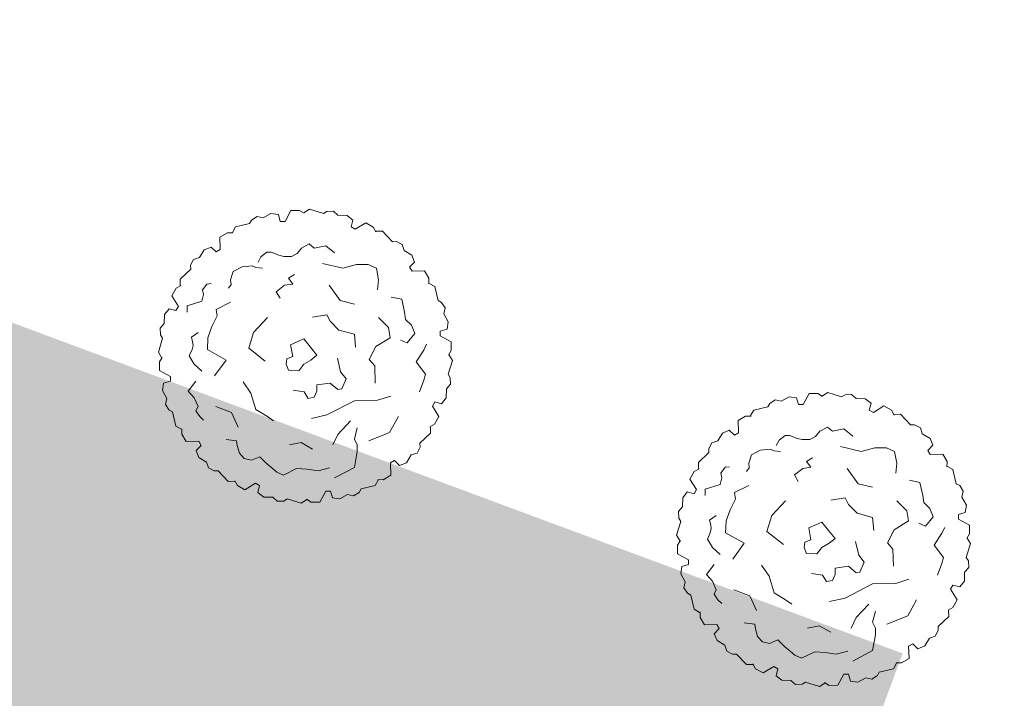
# Model space of a CAD drawing. Header units: millimetres. Extents: x 3129 to 3819, y 1527 to 1744.
# Tile 124 of 125: x 3208.78 to 3217.02, y 1661.73 to 1667.4. Entities that reach past the tile are written whole.
import ezdxf

# ---------------------------------------------------------------- set-up
doc = ezdxf.new("R2010")
doc.units = ezdxf.units.MM
doc.layers.get('0').update_dxf_attribs({"lineweight": 5})
doc.layers.add('1_poly', color=74, linetype='Continuous', lineweight=9)
doc.layers.add('drzewa', color=96, linetype='Continuous', lineweight=13)
picture_1 = doc.add_image_def('image1.jpg', size_in_pixel=(9921, 7015))

msp = doc.modelspace()

# ---------------------------------------------------------------- hatches: boundary and pattern name
at = {"layer": '1_poly'}
h = msp.add_hatch(dxfattribs=at)
h.set_pattern_fill('GRASS', color=256, scale=0.02)
h.paths.add_polyline_path([(3216.1681, 1662.1004), (3213.8849, 1655.9558), (3208.592, 1657.9226), (3205.6845, 1650.0982), (3192.2151, 1655.1032), (3194.4281, 1661.0585), (3184.8422, 1664.6205), (3182.6293, 1658.6652), (3177.1803, 1660.6899), (3175.7888, 1672.1583), (3177.4038, 1676.5047)])

# ---------------------------------------------------------------- linework, layer by layer
at = {"color": 251, "linetype": 'Continuous', "lineweight": 5, "true_color": 0x636466}
for p, q in [((3209.9795, 1664.7382), (3209.9442, 1664.6219)), ((3209.9442, 1664.6219), (3209.9712, 1664.577)), ((3209.9764, 1664.5776), (3209.9531, 1664.5388)), ((3209.9531, 1664.5388), (3209.9533, 1664.4662)), ((3209.9533, 1664.4662), (3210.0453, 1664.4168)), ((3214.3124, 1663.2053), (3214.2771, 1663.089)), ((3214.2771, 1663.089), (3214.3041, 1663.0441)), ((3214.3093, 1663.0447), (3214.286, 1663.0058)), ((3214.286, 1663.0058), (3214.2862, 1662.9333)), ((3214.2862, 1662.9333), (3214.3782, 1662.8839))]:
    msp.add_line(p, q, dxfattribs=at)
at = {"layer": 'drzewa', "color": 251, "linetype": 'Continuous', "lineweight": 5, "true_color": 0x636466}
for p, q in [((3210.7694, 1665.7552), (3210.7231, 1665.7257)), ((3210.8196, 1665.7445), (3210.7694, 1665.7552)), ((3210.8861, 1665.781), (3210.8196, 1665.7445)), ((3210.9476, 1665.7723), (3210.8861, 1665.781)), ((3210.9638, 1665.7149), (3210.9476, 1665.7723)), ((3211.0527, 1665.8069), (3211.0033, 1665.7149)), ((3211.1252, 1665.8071), (3211.0527, 1665.8069)), ((3211.1641, 1665.7839), (3211.1252, 1665.8071)), ((3211.2084, 1665.816), (3211.1635, 1665.789)), ((3211.3247, 1665.7807), (3211.2084, 1665.816)), ((3211.3528, 1665.7982), (3211.3247, 1665.7807)), ((3211.4077, 1665.8007), (3211.3528, 1665.7982)), ((3211.4458, 1665.7663), (3211.4077, 1665.8007)), ((3211.5217, 1665.7647), (3211.4458, 1665.7663)), ((3211.5706, 1665.7264), (3211.5217, 1665.7647)), ((3210.7075, 1665.6964), (3210.5891, 1665.6689)), ((3210.7231, 1665.7257), (3210.7075, 1665.6964)), ((3211.0033, 1665.7149), (3210.9638, 1665.7149)), ((3211.5559, 1665.6686), (3211.5706, 1665.7264)), ((3211.6789, 1665.7038), (3211.5901, 1665.6488)), ((3211.7418, 1665.6677), (3211.6789, 1665.7038)), ((3210.5216, 1665.6196), (3210.4588, 1665.5831)), ((3210.5668, 1665.6189), (3210.5216, 1665.6196)), ((3210.5891, 1665.6689), (3210.5637, 1665.623)), ((3211.5901, 1665.6488), (3211.5559, 1665.6686)), ((3211.7638, 1665.6282), (3211.7418, 1665.6677)), ((3211.8183, 1665.6339), (3211.7658, 1665.6329)), ((3211.9013, 1665.5451), (3211.8183, 1665.6339)), ((3210.4588, 1665.5831), (3210.4621, 1665.4788)), ((3211.2061, 1665.5262), (3211.1416, 1665.4916)), ((3211.2061, 1665.5262), (3211.2061, 1665.5262)), ((3211.2475, 1665.4916), (3211.2061, 1665.5262)), ((3211.3441, 1665.5114), (3211.2475, 1665.4916)), ((3211.4177, 1665.4523), (3211.3441, 1665.5114)), ((3211.9345, 1665.5462), (3211.9013, 1665.5451)), ((3211.9832, 1665.5209), (3211.9345, 1665.5462)), ((3211.9991, 1665.4721), (3211.9832, 1665.5209)), ((3210.3275, 1665.4774), (3210.2882, 1665.4126)), ((3210.3851, 1665.5006), (3210.3275, 1665.4774)), ((3210.4279, 1665.459), (3210.3851, 1665.5006)), ((3210.4621, 1665.4788), (3210.4279, 1665.459)), ((3210.8517, 1665.4571), (3210.801, 1665.4177)), ((3210.8884, 1665.4571), (3210.8517, 1665.4571)), ((3210.9529, 1665.4325), (3210.8884, 1665.4571)), ((3210.9943, 1665.4226), (3210.9529, 1665.4325)), ((3211.1048, 1665.4473), (3211.0587, 1665.4226)), ((3211.1416, 1665.4916), (3211.1048, 1665.4473)), ((3212.0639, 1665.4327), (3211.9991, 1665.4721)), ((3212.0871, 1665.3751), (3212.0639, 1665.4327)), ((3210.2394, 1665.3967), (3210.214, 1665.348)), ((3210.214, 1665.348), (3210.2151, 1665.3148)), ((3210.2882, 1665.4126), (3210.2394, 1665.3967)), ((3210.7274, 1665.3437), (3210.6446, 1665.3339)), ((3210.7596, 1665.3289), (3210.7274, 1665.3437)), ((3210.801, 1665.4177), (3210.7781, 1665.3734)), ((3211.0587, 1665.4226), (3210.9943, 1665.4226)), ((3211.4868, 1665.324), (3211.3164, 1665.3634)), ((3211.6018, 1665.3536), (3211.4868, 1665.324)), ((3211.6985, 1665.3536), (3211.6018, 1665.3536)), ((3211.7675, 1665.324), (3211.6985, 1665.3536)), ((3212.0455, 1665.3324), (3212.0871, 1665.3751)), ((3210.2151, 1665.3148), (3210.1264, 1665.2318)), ((3210.5709, 1665.2944), (3210.5479, 1665.2254)), ((3210.6446, 1665.3339), (3210.5709, 1665.2944)), ((3210.8148, 1665.324), (3210.7596, 1665.3289)), ((3211.0817, 1665.2698), (3211.0311, 1665.2402)), ((3211.7859, 1665.2254), (3211.7675, 1665.324)), ((3212.0652, 1665.2982), (3212.0455, 1665.3324)), ((3212.1696, 1665.3014), (3212.0652, 1665.2982)), ((3212.2061, 1665.2387), (3212.1696, 1665.3014)), ((3210.1321, 1665.1773), (3210.0925, 1665.1553)), ((3210.1264, 1665.2318), (3210.1273, 1665.1794)), ((3210.35, 1665.1908), (3210.3132, 1665.1416)), ((3210.3868, 1665.1958), (3210.35, 1665.1908)), ((3210.5526, 1665.186), (3210.5295, 1665.1563)), ((3210.5479, 1665.2254), (3210.5526, 1665.186)), ((3210.9989, 1665.181), (3210.9299, 1665.1268)), ((3211.068, 1665.1908), (3210.9989, 1665.181)), ((3211.0311, 1665.2402), (3211.068, 1665.1908)), ((3211.3717, 1665.181), (3211.4638, 1665.0528)), ((3211.7768, 1665.1416), (3211.7859, 1665.2254)), ((3212.2053, 1665.1934), (3212.2061, 1665.2387)), ((3212.2553, 1665.1711), (3212.2095, 1665.1965)), ((3210.0925, 1665.1553), (3210.0564, 1665.0924)), ((3210.3224, 1665.1021), (3210.3086, 1665.0479)), ((3210.3132, 1665.1416), (3210.3224, 1665.1021)), ((3210.9299, 1665.1268), (3210.9621, 1665.0726)), ((3212.2829, 1665.0528), (3212.2553, 1665.1711)), ((3210.0564, 1665.0924), (3210.1114, 1665.0036)), ((3210.3086, 1665.0479), (3210.1843, 1665.0084)), ((3210.5479, 1665.038), (3210.4282, 1664.9789)), ((3211.4638, 1665.0528), (3211.5835, 1665.0232)), ((3211.9793, 1665.0637), (3211.8918, 1665.0824)), ((3212.0023, 1664.9542), (3211.9793, 1665.0637)), ((3212.3122, 1665.0371), (3212.2829, 1665.0528)), ((3212.3417, 1664.9908), (3212.3122, 1665.0371)), ((3209.9956, 1664.9352), (3209.994, 1664.8594)), ((3210.0339, 1664.9841), (3209.9956, 1664.9352)), ((3210.0917, 1664.9694), (3210.0339, 1664.9841)), ((3210.1114, 1665.0036), (3210.0917, 1664.9694)), ((3210.1843, 1665.0084), (3210.1843, 1664.9542)), ((3210.4282, 1664.9789), (3210.4374, 1664.9246)), ((3211.2336, 1664.9147), (3211.3533, 1664.9345)), ((3211.3533, 1664.9345), (3211.3809, 1664.8802)), ((3212.0115, 1664.895), (3212.0023, 1664.9542)), ((3212.331, 1664.9406), (3212.3417, 1664.9908)), ((3212.3675, 1664.8742), (3212.331, 1664.9406)), ((3209.994, 1664.8594), (3209.9596, 1664.8212)), ((3210.4374, 1664.9246), (3210.3915, 1664.8358)), ((3210.8562, 1664.9098), (3210.7412, 1664.7866)), ((3211.3809, 1664.8802), (3211.4546, 1664.8063)), ((3211.8688, 1664.826), (3211.7859, 1664.9098)), ((3212.062, 1664.8457), (3212.0115, 1664.895)), ((3212.3588, 1664.8127), (3212.3675, 1664.8742)), ((3209.9596, 1664.8212), (3209.962, 1664.7663)), ((3209.962, 1664.7663), (3209.9795, 1664.7382)), ((3210.2763, 1664.7866), (3210.2211, 1664.7471)), ((3210.3915, 1664.8358), (3210.3593, 1664.7421)), ((3210.7412, 1664.7866), (3210.6998, 1664.6534)), ((3211.4546, 1664.8063), (3211.5835, 1664.7718)), ((3211.5835, 1664.7718), (3211.5926, 1664.6632)), ((3211.8826, 1664.7421), (3211.8688, 1664.826)), ((3212.0252, 1664.6977), (3212.0896, 1664.7766)), ((3212.0896, 1664.7766), (3212.062, 1664.8457)), ((3212.3014, 1664.7964), (3212.3588, 1664.8127)), ((3212.3014, 1664.7569), (3212.3014, 1664.7964)), ((3210.2211, 1664.7471), (3210.2304, 1664.7076)), ((3210.2304, 1664.7076), (3210.2349, 1664.6781)), ((3210.3593, 1664.7421), (3210.3546, 1664.6435)), ((3211.16, 1664.7323), (3211.0495, 1664.683)), ((3211.0495, 1664.683), (3211.068, 1664.5843)), ((3211.2152, 1664.6632), (3211.16, 1664.7323)), ((3211.7629, 1664.6682), (3211.8826, 1664.7421)), ((3211.97, 1664.7224), (3212.0252, 1664.6977)), ((3212.1633, 1664.6386), (3212.1863, 1664.6879)), ((3212.3934, 1664.7076), (3212.3014, 1664.7569)), ((3212.3936, 1664.635), (3212.3934, 1664.7076)), ((3210.2257, 1664.6435), (3210.2027, 1664.5893)), ((3210.2349, 1664.6781), (3210.2257, 1664.6435)), ((3210.3546, 1664.6435), (3210.511, 1664.5548)), ((3210.6998, 1664.6534), (3210.8378, 1664.545)), ((3211.2705, 1664.5962), (3211.2152, 1664.6632)), ((3211.7077, 1664.5597), (3211.7629, 1664.6682)), ((3212.0989, 1664.54), (3212.1633, 1664.6386)), ((3212.3703, 1664.5962), (3212.3936, 1664.635)), ((3210.2027, 1664.5893), (3210.2441, 1664.5203)), ((3210.2441, 1664.5203), (3210.3086, 1664.4611)), ((3210.511, 1664.5548), (3210.4144, 1664.4216)), ((3211.0173, 1664.5646), (3211.0128, 1664.5203)), ((3211.0128, 1664.5203), (3211.0311, 1664.4709)), ((3211.068, 1664.5843), (3211.0173, 1664.5646)), ((3211.1186, 1664.4661), (3211.16, 1664.5203)), ((3211.16, 1664.5203), (3211.2198, 1664.5548)), ((3211.2198, 1664.5548), (3211.2705, 1664.5962)), ((3211.4683, 1664.4561), (3211.4408, 1664.5696)), ((3211.7537, 1664.5055), (3211.7077, 1664.5597)), ((3212.1771, 1664.4364), (3212.0989, 1664.54)), ((3212.3672, 1664.4356), (3212.4025, 1664.5519)), ((3212.4025, 1664.5519), (3212.3755, 1664.5968)), ((3211.0311, 1664.4709), (3211.1186, 1664.4661)), ((3211.5144, 1664.397), (3211.4683, 1664.4561)), ((3211.7583, 1664.3625), (3211.7537, 1664.5055)), ((3212.1633, 1664.3871), (3212.1771, 1664.4364)), ((3212.3847, 1664.4074), (3212.3672, 1664.4356)), ((3209.9879, 1664.3611), (3209.9792, 1664.2996)), ((3210.0453, 1664.3773), (3209.9879, 1664.3611)), ((3210.0453, 1664.4168), (3210.0453, 1664.3773)), ((3210.258, 1664.3772), (3210.1935, 1664.2935)), ((3210.6537, 1664.3724), (3210.7182, 1664.2787)), ((3211.2705, 1664.3477), (3211.3809, 1664.3625)), ((3211.3809, 1664.3625), (3211.4453, 1664.3082)), ((3211.4775, 1664.3132), (3211.5144, 1664.397)), ((3212.1265, 1664.2885), (3212.1633, 1664.3871)), ((3212.3871, 1664.3525), (3212.3847, 1664.4074)), ((3209.9792, 1664.2996), (3210.0157, 1664.2332)), ((3210.1935, 1664.2935), (3210.2441, 1664.2392)), ((3210.7182, 1664.2787), (3210.7596, 1664.1406)), ((3211.0726, 1664.3033), (3211.1647, 1664.2885)), ((3211.1647, 1664.2885), (3211.1969, 1664.2343)), ((3211.2475, 1664.2441), (3211.2705, 1664.2935)), ((3211.2705, 1664.2935), (3211.2705, 1664.3477)), ((3211.4453, 1664.3082), (3211.4775, 1664.3132)), ((3212.3512, 1664.2386), (3212.3528, 1664.3144)), ((3212.3528, 1664.3144), (3212.3871, 1664.3525)), ((3215.3855, 1664.274), (3215.3362, 1664.182)), ((3215.4581, 1664.2742), (3215.3855, 1664.274)), ((3215.4969, 1664.251), (3215.4581, 1664.2742)), ((3215.5412, 1664.2831), (3215.4963, 1664.2561)), ((3215.6575, 1664.2478), (3215.5412, 1664.2831)), ((3210.0157, 1664.2332), (3210.005, 1664.183)), ((3210.2441, 1664.2392), (3210.2763, 1664.1653)), ((3210.2441, 1664.2392), (3210.2441, 1664.2392)), ((3211.1969, 1664.2343), (3211.2475, 1664.2441)), ((3211.5835, 1664.2145), (3211.3533, 1664.0962)), ((3211.7768, 1664.2195), (3211.5835, 1664.2145)), ((3211.8871, 1664.254), (3211.7768, 1664.2195)), ((3212.2353, 1664.1701), (3212.255, 1664.2043)), ((3212.255, 1664.2043), (3212.3129, 1664.1897)), ((3212.3129, 1664.1897), (3212.3512, 1664.2386)), ((3215.056, 1664.1928), (3215.0404, 1664.1635)), ((3215.1023, 1664.2223), (3215.056, 1664.1928)), ((3215.1525, 1664.2116), (3215.1023, 1664.2223)), ((3215.219, 1664.2481), (3215.1525, 1664.2116)), ((3215.2805, 1664.2394), (3215.219, 1664.2481)), ((3215.2967, 1664.182), (3215.2805, 1664.2394)), ((3215.6857, 1664.2653), (3215.6575, 1664.2478)), ((3215.7406, 1664.2677), (3215.6857, 1664.2653)), ((3215.7787, 1664.2334), (3215.7406, 1664.2677)), ((3215.8545, 1664.2318), (3215.7787, 1664.2334)), ((3215.9034, 1664.1935), (3215.8545, 1664.2318)), ((3215.8888, 1664.1356), (3215.9034, 1664.1935)), ((3210.005, 1664.183), (3210.0346, 1664.1366)), ((3210.0346, 1664.1366), (3210.0638, 1664.121)), ((3210.0638, 1664.121), (3210.0914, 1664.0026)), ((3210.2763, 1664.1653), (3210.258, 1664.1307)), ((3210.258, 1664.1307), (3210.2902, 1664.0814)), ((3210.4237, 1664.1653), (3210.5571, 1664.1159)), ((3210.5571, 1664.1159), (3210.6123, 1663.9927)), ((3210.7596, 1664.1406), (3210.8562, 1664.0814)), ((3212.2903, 1664.0814), (3212.2353, 1664.1701)), ((3214.922, 1664.1359), (3214.8966, 1664.0901)), ((3215.0404, 1664.1635), (3214.922, 1664.1359)), ((3215.3362, 1664.182), (3215.2967, 1664.182)), ((3215.923, 1664.1159), (3215.8888, 1664.1356)), ((3216.0117, 1664.1709), (3215.923, 1664.1159)), ((3216.0747, 1664.1348), (3216.0117, 1664.1709)), ((3216.0967, 1664.0952), (3216.0747, 1664.1348)), ((3210.2902, 1664.0814), (3210.3224, 1664.0519)), ((3210.8562, 1664.0814), (3210.9069, 1664.0469)), ((3211.3533, 1664.0962), (3211.2244, 1664.0666)), ((3211.4453, 1663.9335), (3211.5512, 1664.0469)), ((3211.8779, 1663.9483), (3211.9516, 1664.0814)), ((3212.2542, 1664.0185), (3212.2903, 1664.0814)), ((3214.8544, 1664.0867), (3214.7917, 1664.0502)), ((3214.7917, 1664.0502), (3214.795, 1663.9458)), ((3214.8997, 1664.0859), (3214.8544, 1664.0867)), ((3216.1511, 1664.1009), (3216.0987, 1664.1)), ((3216.2342, 1664.0122), (3216.1511, 1664.1009)), ((3210.0914, 1664.0026), (3210.1373, 1663.9772)), ((3210.1414, 1663.9803), (3210.1407, 1663.9351)), ((3211.6064, 1663.9877), (3211.5835, 1663.894)), ((3211.703, 1663.8793), (3211.8779, 1663.9483)), ((3212.1316, 1663.8589), (3212.2203, 1663.942)), ((3212.2146, 1663.9964), (3212.2542, 1664.0185)), ((3212.2203, 1663.942), (3212.2194, 1663.9944)), ((3214.6604, 1663.9445), (3214.6211, 1663.8796)), ((3214.718, 1663.9677), (3214.6604, 1663.9445)), ((3214.7608, 1663.9261), (3214.718, 1663.9677)), ((3214.795, 1663.9458), (3214.7608, 1663.9261)), ((3215.4745, 1663.9587), (3215.4376, 1663.9144)), ((3215.5389, 1663.9932), (3215.4745, 1663.9587)), ((3215.5389, 1663.9932), (3215.5389, 1663.9932)), ((3215.5803, 1663.9587), (3215.5389, 1663.9932)), ((3215.677, 1663.9785), (3215.5803, 1663.9587)), ((3215.7506, 1663.9193), (3215.677, 1663.9785)), ((3216.2673, 1664.0133), (3216.2342, 1664.0122)), ((3216.3161, 1663.988), (3216.2673, 1664.0133)), ((3216.3319, 1663.9391), (3216.3161, 1663.988)), ((3210.1407, 1663.9351), (3210.1771, 1663.8723)), ((3210.1771, 1663.8723), (3210.2815, 1663.8756)), ((3210.2815, 1663.8756), (3210.3012, 1663.8414)), ((3210.511, 1663.8891), (3210.5985, 1663.8793)), ((3210.5985, 1663.8793), (3210.6031, 1663.8398)), ((3211.0403, 1663.8448), (3211.137, 1663.8645)), ((3211.137, 1663.8645), (3211.2336, 1663.8102)), ((3211.4039, 1663.8448), (3211.4453, 1663.9335)), ((3211.5835, 1663.894), (3211.6064, 1663.8448)), ((3212.1327, 1663.8258), (3212.1316, 1663.8589)), ((3214.5723, 1663.8638), (3214.5469, 1663.8151)), ((3214.6211, 1663.8796), (3214.5723, 1663.8638)), ((3215.1339, 1663.8848), (3215.1109, 1663.8405)), ((3215.1846, 1663.9242), (3215.1339, 1663.8848)), ((3215.2213, 1663.9242), (3215.1846, 1663.9242)), ((3215.2857, 1663.8995), (3215.2213, 1663.9242)), ((3215.3272, 1663.8897), (3215.2857, 1663.8995)), ((3215.3916, 1663.8897), (3215.3272, 1663.8897)), ((3215.4376, 1663.9144), (3215.3916, 1663.8897)), ((3216.3968, 1663.8998), (3216.3319, 1663.9391)), ((3216.42, 1663.8422), (3216.3968, 1663.8998)), ((3210.3012, 1663.8414), (3210.2596, 1663.7986)), ((3210.2596, 1663.7986), (3210.2829, 1663.741)), ((3210.6031, 1663.8398), (3210.6215, 1663.7757)), ((3211.6064, 1663.7904), (3211.5835, 1663.6573)), ((3211.6064, 1663.8448), (3211.6064, 1663.7904)), ((3212.0585, 1663.7612), (3212.1073, 1663.777)), ((3212.1073, 1663.777), (3212.1327, 1663.8258)), ((3214.548, 1663.7819), (3214.4593, 1663.6989)), ((3214.5469, 1663.8151), (3214.548, 1663.7819)), ((3214.9774, 1663.801), (3214.9038, 1663.7615)), ((3215.0602, 1663.8108), (3214.9774, 1663.801)), ((3215.0925, 1663.796), (3215.0602, 1663.8108)), ((3215.1477, 1663.7911), (3215.0925, 1663.796)), ((3215.8197, 1663.7911), (3215.6493, 1663.8305)), ((3215.9347, 1663.8207), (3215.8197, 1663.7911)), ((3216.0314, 1663.8207), (3215.9347, 1663.8207)), ((3216.1003, 1663.7911), (3216.0314, 1663.8207)), ((3216.1188, 1663.6924), (3216.1003, 1663.7911)), ((3216.3784, 1663.7994), (3216.42, 1663.8422)), ((3216.3981, 1663.7652), (3216.3784, 1663.7994)), ((3210.2829, 1663.741), (3210.3477, 1663.7017)), ((3210.3477, 1663.7017), (3210.3635, 1663.6529)), ((3210.6215, 1663.7757), (3210.6629, 1663.7312)), ((3210.6629, 1663.7312), (3210.7228, 1663.7165)), ((3210.7228, 1663.7165), (3210.7918, 1663.7461)), ((3210.7918, 1663.7461), (3210.847, 1663.6919)), ((3211.8846, 1663.695), (3211.9189, 1663.7148)), ((3211.8879, 1663.5907), (3211.8846, 1663.695)), ((3211.9189, 1663.7148), (3211.9616, 1663.6732)), ((3211.9616, 1663.6732), (3212.0192, 1663.6964)), ((3212.0192, 1663.6964), (3212.0585, 1663.7612)), ((3214.4593, 1663.6989), (3214.4602, 1663.6464)), ((3214.9038, 1663.7615), (3214.8808, 1663.6924)), ((3215.4146, 1663.7369), (3215.364, 1663.7073)), ((3215.364, 1663.7073), (3215.4009, 1663.6579)), ((3216.5025, 1663.7685), (3216.3981, 1663.7652)), ((3216.5389, 1663.7058), (3216.5025, 1663.7685)), ((3216.5382, 1663.6605), (3216.5389, 1663.7058)), ((3210.3635, 1663.6529), (3210.4123, 1663.6276)), ((3210.4123, 1663.6276), (3210.4454, 1663.6287)), ((3210.4454, 1663.6287), (3210.5285, 1663.5399)), ((3210.847, 1663.6919), (3210.8931, 1663.6524)), ((3210.8931, 1663.6524), (3210.9345, 1663.6179)), ((3210.9345, 1663.6179), (3210.9897, 1663.5932)), ((3210.9897, 1663.5932), (3211.1002, 1663.6475)), ((3211.1002, 1663.6475), (3211.1876, 1663.6425)), ((3211.1876, 1663.6425), (3211.2797, 1663.6277)), ((3211.2797, 1663.6277), (3211.3763, 1663.6524)), ((3211.5835, 1663.6573), (3211.4177, 1663.5686)), ((3214.4254, 1663.6224), (3214.3893, 1663.5595)), ((3214.465, 1663.6444), (3214.4254, 1663.6224)), ((3214.6828, 1663.6579), (3214.6461, 1663.6087)), ((3214.7197, 1663.6629), (3214.6828, 1663.6579)), ((3214.8854, 1663.653), (3214.8624, 1663.6234)), ((3214.8808, 1663.6924), (3214.8854, 1663.653)), ((3215.3318, 1663.6481), (3215.2627, 1663.5939)), ((3215.4009, 1663.6579), (3215.3318, 1663.6481)), ((3215.7046, 1663.6481), (3215.7967, 1663.5198)), ((3216.1096, 1663.6087), (3216.1188, 1663.6924)), ((3216.5882, 1663.6382), (3216.5424, 1663.6636)), ((3216.6158, 1663.5198), (3216.5882, 1663.6382)), ((3210.5285, 1663.5399), (3210.5809, 1663.5409)), ((3210.5829, 1663.5456), (3210.6049, 1663.5061)), ((3211.7576, 1663.5049), (3211.783, 1663.5508)), ((3211.7799, 1663.5549), (3211.8252, 1663.5542)), ((3211.8252, 1663.5542), (3211.8879, 1663.5907)), ((3214.3893, 1663.5595), (3214.4443, 1663.4707)), ((3214.6553, 1663.5692), (3214.6414, 1663.515)), ((3214.6461, 1663.6087), (3214.6553, 1663.5692)), ((3215.2627, 1663.5939), (3215.2949, 1663.5396)), ((3216.3122, 1663.5307), (3216.2247, 1663.5495)), ((3216.3351, 1663.4213), (3216.3122, 1663.5307)), ((3210.6049, 1663.5061), (3210.6679, 1663.47)), ((3210.6679, 1663.47), (3210.7566, 1663.525)), ((3210.7566, 1663.525), (3210.7908, 1663.5052)), ((3210.7908, 1663.5052), (3210.7762, 1663.4474)), ((3210.7762, 1663.4474), (3210.8251, 1663.4091)), ((3211.2941, 1663.3669), (3211.3434, 1663.4589)), ((3211.3434, 1663.4589), (3211.3829, 1663.4589)), ((3211.3829, 1663.4589), (3211.3991, 1663.4015)), ((3211.5773, 1663.4185), (3211.6236, 1663.4481)), ((3211.6236, 1663.4481), (3211.6392, 1663.4773)), ((3211.6392, 1663.4773), (3211.7576, 1663.5049)), ((3214.3667, 1663.4512), (3214.3285, 1663.4023)), ((3214.4246, 1663.4365), (3214.3667, 1663.4512)), ((3214.4443, 1663.4707), (3214.4246, 1663.4365)), ((3214.6414, 1663.515), (3214.5172, 1663.4755)), ((3214.5172, 1663.4755), (3214.5172, 1663.4213)), ((3214.8808, 1663.5051), (3214.7611, 1663.4459)), ((3215.7967, 1663.5198), (3215.9163, 1663.4903)), ((3216.645, 1663.5042), (3216.6158, 1663.5198)), ((3216.6746, 1663.4579), (3216.645, 1663.5042)), ((3216.6639, 1663.4077), (3216.6746, 1663.4579)), ((3210.8251, 1663.4091), (3210.9009, 1663.4075)), ((3210.9009, 1663.4075), (3210.939, 1663.3731)), ((3210.939, 1663.3731), (3210.9939, 1663.3755)), ((3210.9939, 1663.3755), (3211.0221, 1663.3931)), ((3211.0221, 1663.3931), (3211.1384, 1663.3577)), ((3211.1384, 1663.3577), (3211.1833, 1663.3848)), ((3211.1827, 1663.3899), (3211.2215, 1663.3666)), ((3211.2215, 1663.3666), (3211.2941, 1663.3669)), ((3211.3991, 1663.4015), (3211.4606, 1663.3928)), ((3211.4606, 1663.3928), (3211.5271, 1663.4292)), ((3211.5271, 1663.4292), (3211.5773, 1663.4185)), ((3214.3285, 1663.4023), (3214.3268, 1663.3265)), ((3214.7703, 1663.3917), (3214.7243, 1663.3029)), ((3214.7611, 1663.4459), (3214.7703, 1663.3917)), ((3215.1891, 1663.3769), (3215.0741, 1663.2537)), ((3215.5665, 1663.3818), (3215.6862, 1663.4016)), ((3215.6862, 1663.4016), (3215.7137, 1663.3473)), ((3216.2016, 1663.293), (3216.1188, 1663.3769)), ((3216.3443, 1663.3621), (3216.3351, 1663.4213)), ((3216.7004, 1663.3412), (3216.6639, 1663.4077)), ((3214.3268, 1663.3265), (3214.2925, 1663.2883)), ((3214.2925, 1663.2883), (3214.2949, 1663.2334)), ((3214.7243, 1663.3029), (3214.6921, 1663.2092)), ((3215.7137, 1663.3473), (3215.7875, 1663.2734)), ((3216.2155, 1663.2092), (3216.2016, 1663.293)), ((3216.3949, 1663.3127), (3216.3443, 1663.3621)), ((3216.4225, 1663.2437), (3216.3949, 1663.3127)), ((3216.6917, 1663.2797), (3216.7004, 1663.3412)), ((3214.2949, 1663.2334), (3214.3124, 1663.2053)), ((3214.6092, 1663.2537), (3214.554, 1663.2142)), ((3214.554, 1663.2142), (3214.5633, 1663.1747)), ((3214.6921, 1663.2092), (3214.6875, 1663.1106)), ((3215.0741, 1663.2537), (3215.0327, 1663.1205)), ((3215.7875, 1663.2734), (3215.9163, 1663.2388)), ((3215.9163, 1663.2388), (3215.9255, 1663.1303)), ((3216.0958, 1663.1353), (3216.2155, 1663.2092)), ((3216.3581, 1663.1648), (3216.4225, 1663.2437)), ((3216.6343, 1663.2635), (3216.6917, 1663.2797)), ((3216.6343, 1663.224), (3216.6343, 1663.2635)), ((3216.7263, 1663.1747), (3216.6343, 1663.224)), ((3214.5678, 1663.1451), (3214.5586, 1663.1106)), ((3214.5633, 1663.1747), (3214.5678, 1663.1451)), ((3215.0327, 1663.1205), (3215.1707, 1663.012)), ((3215.4929, 1663.1993), (3215.3824, 1663.1501)), ((3215.3824, 1663.1501), (3215.4009, 1663.0514)), ((3215.5481, 1663.1303), (3215.4929, 1663.1993)), ((3215.6034, 1663.0633), (3215.5481, 1663.1303)), ((3216.0405, 1663.0268), (3216.0958, 1663.1353)), ((3216.3029, 1663.1895), (3216.3581, 1663.1648)), ((3216.4962, 1663.1056), (3216.5191, 1663.155)), ((3216.7265, 1663.1021), (3216.7263, 1663.1747)), ((3214.5586, 1663.1106), (3214.5356, 1663.0564)), ((3214.5356, 1663.0564), (3214.577, 1662.9874)), ((3214.6875, 1663.1106), (3214.8439, 1663.0219)), ((3215.4009, 1663.0514), (3215.3502, 1663.0317)), ((3215.5527, 1663.0219), (3215.6034, 1663.0633)), ((3215.8012, 1662.9232), (3215.7736, 1663.0367)), ((3216.4318, 1663.0071), (3216.4962, 1663.1056)), ((3216.7032, 1663.0633), (3216.7265, 1663.1021)), ((3216.7354, 1663.019), (3216.7084, 1663.0639)), ((3214.577, 1662.9874), (3214.6414, 1662.9282)), ((3214.8439, 1663.0219), (3214.7473, 1662.8887)), ((3215.3502, 1663.0317), (3215.3456, 1662.9874)), ((3215.3456, 1662.9874), (3215.364, 1662.938)), ((3215.4515, 1662.9332), (3215.4929, 1662.9874)), ((3215.4929, 1662.9874), (3215.5527, 1663.0219)), ((3216.0866, 1662.9725), (3216.0405, 1663.0268)), ((3216.0911, 1662.8296), (3216.0866, 1662.9725)), ((3216.5099, 1662.9035), (3216.4318, 1663.0071)), ((3216.7001, 1662.9027), (3216.7354, 1663.019)), ((3214.3782, 1662.8839), (3214.3782, 1662.8444)), ((3215.364, 1662.938), (3215.4515, 1662.9332)), ((3215.8473, 1662.8641), (3215.8012, 1662.9232)), ((3216.4962, 1662.8542), (3216.5099, 1662.9035)), ((3216.7176, 1662.8745), (3216.7001, 1662.9027)), ((3216.72, 1662.8196), (3216.7176, 1662.8745)), ((3214.3208, 1662.8282), (3214.3121, 1662.7667)), ((3214.3782, 1662.8444), (3214.3208, 1662.8282)), ((3214.5908, 1662.8443), (3214.5264, 1662.7606)), ((3214.9866, 1662.8395), (3215.051, 1662.7457)), ((3215.6034, 1662.8148), (3215.7137, 1662.8296)), ((3215.6034, 1662.7606), (3215.6034, 1662.8148)), ((3215.7137, 1662.8296), (3215.7782, 1662.7753)), ((3215.8104, 1662.7803), (3215.8473, 1662.8641)), ((3216.4594, 1662.7556), (3216.4962, 1662.8542)), ((3216.6857, 1662.7815), (3216.72, 1662.8196)), ((3214.3121, 1662.7667), (3214.3486, 1662.7002)), ((3214.5264, 1662.7606), (3214.577, 1662.7063)), ((3214.577, 1662.7063), (3214.6092, 1662.6323)), ((3214.577, 1662.7063), (3214.577, 1662.7063)), ((3215.051, 1662.7457), (3215.0925, 1662.6077)), ((3215.4054, 1662.7704), (3215.4975, 1662.7556)), ((3215.4975, 1662.7556), (3215.5297, 1662.7014)), ((3215.5297, 1662.7014), (3215.5803, 1662.7112)), ((3215.5803, 1662.7112), (3215.6034, 1662.7606)), ((3215.7782, 1662.7753), (3215.8104, 1662.7803)), ((3216.22, 1662.7211), (3216.1096, 1662.6866)), ((3216.684, 1662.7057), (3216.6857, 1662.7815)), ((3214.3486, 1662.7002), (3214.3379, 1662.65)), ((3214.3379, 1662.65), (3214.3675, 1662.6037)), ((3214.6092, 1662.6323), (3214.5908, 1662.5978)), ((3214.7566, 1662.6323), (3214.89, 1662.583)), ((3215.9163, 1662.6816), (3215.6862, 1662.5633)), ((3216.1096, 1662.6866), (3215.9163, 1662.6816)), ((3216.5682, 1662.6372), (3216.5879, 1662.6714)), ((3216.6232, 1662.5485), (3216.5682, 1662.6372)), ((3216.5879, 1662.6714), (3216.6457, 1662.6568)), ((3216.6457, 1662.6568), (3216.684, 1662.7057)), ((3214.3675, 1662.6037), (3214.3967, 1662.5881)), ((3214.3967, 1662.5881), (3214.4243, 1662.4697)), ((3214.5908, 1662.5978), (3214.623, 1662.5485)), ((3214.623, 1662.5485), (3214.6553, 1662.519)), ((3214.89, 1662.583), (3214.9452, 1662.4598)), ((3215.0925, 1662.6077), (3215.1891, 1662.5485)), ((3215.1891, 1662.5485), (3215.2398, 1662.514)), ((3215.6862, 1662.5633), (3215.5573, 1662.5337)), ((3216.2108, 1662.4154), (3216.2844, 1662.5485)), ((3216.5871, 1662.4855), (3216.6232, 1662.5485)), ((3214.4243, 1662.4697), (3214.4701, 1662.4443)), ((3215.7782, 1662.4006), (3215.8841, 1662.514)), ((3216.5475, 1662.4635), (3216.5871, 1662.4855)), ((3216.5532, 1662.4091), (3216.5523, 1662.4615)), ((3214.4743, 1662.4474), (3214.4735, 1662.4022)), ((3214.4735, 1662.4022), (3214.51, 1662.3394)), ((3215.7368, 1662.3118), (3215.7782, 1662.4006)), ((3215.9393, 1662.4548), (3215.9163, 1662.3611)), ((3216.0359, 1662.3464), (3216.2108, 1662.4154)), ((3216.4645, 1662.326), (3216.5532, 1662.4091)), ((3214.51, 1662.3394), (3214.6144, 1662.3427)), ((3214.6341, 1662.3085), (3214.5925, 1662.2657)), ((3214.6144, 1662.3427), (3214.6341, 1662.3085)), ((3214.8439, 1662.3562), (3214.9314, 1662.3464)), ((3214.9314, 1662.3464), (3214.936, 1662.3069)), ((3214.936, 1662.3069), (3214.9544, 1662.2428)), ((3215.3732, 1662.3118), (3215.4699, 1662.3315)), ((3215.4699, 1662.3315), (3215.5665, 1662.2773)), ((3215.9163, 1662.3611), (3215.9393, 1662.3118)), ((3215.9393, 1662.3118), (3215.9393, 1662.2575)), ((3216.4656, 1662.2929), (3216.4645, 1662.326)), ((3214.5925, 1662.2657), (3214.6157, 1662.2081)), ((3214.9544, 1662.2428), (3214.9958, 1662.1983)), ((3215.0557, 1662.1836), (3215.1247, 1662.2132)), ((3215.1247, 1662.2132), (3215.1799, 1662.159)), ((3215.9393, 1662.2575), (3215.9163, 1662.1244)), ((3216.3521, 1662.1635), (3216.3914, 1662.2283)), ((3216.3914, 1662.2283), (3216.4402, 1662.2441)), ((3216.4402, 1662.2441), (3216.4656, 1662.2929)), ((3214.6157, 1662.2081), (3214.6806, 1662.1688)), ((3214.6806, 1662.1688), (3214.6964, 1662.12)), ((3214.9958, 1662.1983), (3215.0557, 1662.1836)), ((3215.1799, 1662.159), (3215.226, 1662.1195)), ((3216.2175, 1662.1621), (3216.2517, 1662.1818)), ((3216.2208, 1662.0577), (3216.2175, 1662.1621)), ((3216.2517, 1662.1818), (3216.2945, 1662.1402)), ((3216.2945, 1662.1402), (3216.3521, 1662.1635)), ((3214.6964, 1662.12), (3214.7451, 1662.0946)), ((3214.7451, 1662.0946), (3214.7783, 1662.0957)), ((3214.7783, 1662.0957), (3214.8613, 1662.007)), ((3215.226, 1662.1195), (3215.2674, 1662.0849)), ((3215.2674, 1662.0849), (3215.3226, 1662.0603)), ((3215.3226, 1662.0603), (3215.4331, 1662.1146)), ((3215.4331, 1662.1146), (3215.5204, 1662.1096)), ((3215.5204, 1662.1096), (3215.6125, 1662.0948)), ((3215.6125, 1662.0948), (3215.7092, 1662.1195)), ((3215.9163, 1662.1244), (3215.7506, 1662.0357)), ((3216.158, 1662.0213), (3216.2208, 1662.0577)), ((3214.8613, 1662.007), (3214.9138, 1662.0079)), ((3214.9158, 1662.0127), (3214.9378, 1661.9731)), ((3214.9378, 1661.9731), (3215.0008, 1661.937)), ((3215.0008, 1661.937), (3215.0895, 1661.9921)), ((3215.0895, 1661.9921), (3215.1237, 1661.9723)), ((3215.1237, 1661.9723), (3215.109, 1661.9145)), ((3215.9721, 1661.9444), (3216.0905, 1661.972)), ((3216.0905, 1661.972), (3216.1159, 1662.0179)), ((3216.1128, 1662.022), (3216.158, 1662.0213)), ((3215.109, 1661.9145), (3215.158, 1661.8762)), ((3215.6269, 1661.8339), (3215.6763, 1661.9259)), ((3215.6763, 1661.9259), (3215.7158, 1661.9259)), ((3215.7158, 1661.9259), (3215.732, 1661.8685)), ((3215.7935, 1661.8598), (3215.86, 1661.8963)), ((3215.86, 1661.8963), (3215.9102, 1661.8856)), ((3215.9102, 1661.8856), (3215.9565, 1661.9152)), ((3215.9565, 1661.9152), (3215.9721, 1661.9444)), ((3215.158, 1661.8762), (3215.2338, 1661.8746)), ((3215.2338, 1661.8746), (3215.2719, 1661.8402)), ((3215.2719, 1661.8402), (3215.3268, 1661.8426)), ((3215.3268, 1661.8426), (3215.3549, 1661.8601)), ((3215.3549, 1661.8601), (3215.4712, 1661.8248)), ((3215.4712, 1661.8248), (3215.5162, 1661.8518)), ((3215.5155, 1661.857), (3215.5544, 1661.8337)), ((3215.5544, 1661.8337), (3215.6269, 1661.8339)), ((3215.732, 1661.8685), (3215.7935, 1661.8598))]:
    msp.add_line(p, q, dxfattribs=at)

# ---------------------------------------------------------------- pictures from other files: only their frames are drawn
image = msp.add_image(picture_1, insert=(3128.6609, 1737.4987), size_in_units=(210.2364, 148.6552), rotation=-90, dxfattribs=dict(fade=43))
image.dxf.flags = 7

doc.saveas('drawing.dxf')
